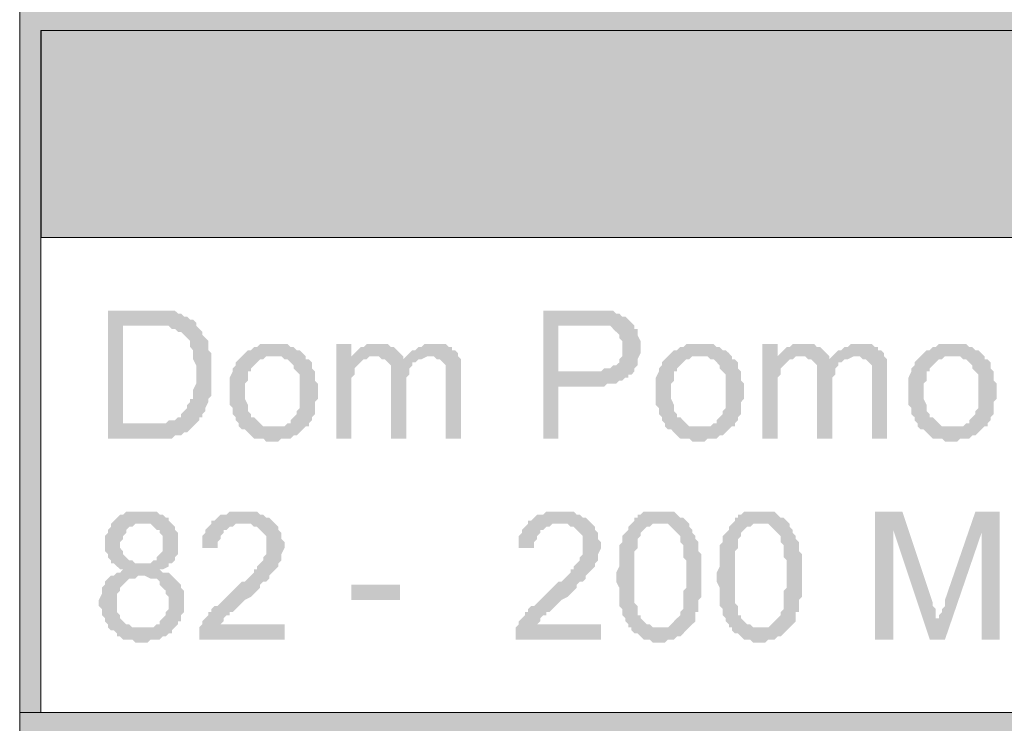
# Model space of a CAD drawing. Header units: millimetres. Extents: x -1147 to 4913, y -2332 to 921.
# Tile 85 of 119: x 4062 to 4130, y -2067 to -2018. Entities that reach past the tile are written whole.
import ezdxf

# ---------------------------------------------------------------- set-up
doc = ezdxf.new("R2010")
doc.units = ezdxf.units.MM
doc.header["$LTSCALE"] = 0.2
doc.layers.add('C00-00-00', color=7, linetype='Continuous')
doc.layers.add('CF7-FB-F5', color=7, linetype='Continuous', true_color=0xf7fbf5)

msp = doc.modelspace()

# ---------------------------------------------------------------- hatches: boundary and pattern name
at = {"layer": 'C00-00-00'}
h = msp.add_hatch(color=256, dxfattribs=at)
h.dxf.hatch_style = 2
h.paths.add_polyline_path([(4061.847, -2017.178), (4061.847, -2018.66), (4876.764, -2018.66)])
h = msp.add_hatch(color=256, dxfattribs=at)
h.dxf.hatch_style = 2
h.paths.add_polyline_path([(4061.847, -2018.66), (4061.847, -2066.073), (4063.328, -2066.073)])
h = msp.add_hatch(color=256, dxfattribs=at)
h.dxf.hatch_style = 2
h.paths.add_polyline_path([(4061.847, -2018.66), (4063.328, -2018.66), (4063.328, -2066.073)])
h = msp.add_hatch(color=256, dxfattribs=at)
h.dxf.hatch_style = 2
h.paths.add_polyline_path([(4063.328, -2018.66), (4063.328, -2033.054), (4261.873, -2033.054)])
h = msp.add_hatch(color=256, dxfattribs=at)
h.dxf.hatch_style = 2
h.paths.add_polyline_path([(4063.328, -2018.66), (4261.873, -2018.66), (4261.873, -2033.054)])
h = msp.add_hatch(color=256, dxfattribs=at)
h.dxf.hatch_style = 2
h.paths.add_polyline_path([(4070.949, -2038.134), (4067.983, -2038.134), (4067.983, -2047.024), (4072.43, -2047.024), (4072.642, -2046.812), (4073.064, -2046.812), (4073.276, -2046.601), (4073.489, -2046.601), (4073.702, -2046.388), (4073.91, -2046.177), (4074.123, -2045.965), (4069.043, -2045.965), (4069.043, -2039.191), (4070.949, -2039.191), (4074.123, -2038.98), (4073.91, -2038.768), (4073.702, -2038.768), (4073.489, -2038.557), (4073.276, -2038.557), (4073.064, -2038.344), (4072.855, -2038.344), (4072.642, -2038.134), (4071.374, -2038.134)])
h = msp.add_hatch(color=256, dxfattribs=at)
h.dxf.hatch_style = 2
h.paths.add_polyline_path([(4101.427, -2038.134), (4098.253, -2038.134), (4098.253, -2047.024), (4099.312, -2047.024), (4099.312, -2043.426), (4102.486, -2043.426), (4102.699, -2043.213), (4103.333, -2043.213), (4103.546, -2043.002), (4103.755, -2043.002), (4103.967, -2042.79), (4104.18, -2042.79), (4104.18, -2042.579), (4104.393, -2042.579), (4099.312, -2042.366), (4099.312, -2039.191), (4104.601, -2039.191), (4104.393, -2038.98), (4104.18, -2038.768), (4103.967, -2038.557), (4103.755, -2038.557), (4103.546, -2038.344), (4103.333, -2038.344), (4103.121, -2038.134), (4101.852, -2038.134)])
h = msp.add_hatch(color=256, dxfattribs=at)
h.dxf.hatch_style = 2
h.paths.add_polyline_path([(4074.123, -2038.98), (4070.949, -2039.191), (4072.217, -2039.191), (4072.43, -2039.404), (4072.642, -2039.404), (4072.855, -2039.615), (4073.064, -2039.615), (4073.276, -2039.827), (4073.489, -2040.038), (4073.702, -2040.249), (4073.702, -2040.673), (4073.91, -2040.885), (4073.91, -2041.519), (4074.123, -2041.943), (4074.123, -2043.213), (4073.91, -2043.637), (4073.91, -2044.271), (4073.702, -2044.271), (4073.702, -2044.483), (4073.489, -2044.694), (4073.489, -2044.907), (4073.276, -2045.118), (4073.064, -2045.33), (4073.064, -2045.541), (4072.855, -2045.541), (4072.642, -2045.754), (4072.217, -2045.754), (4072.008, -2045.965), (4069.043, -2045.965), (4074.123, -2045.965), (4074.336, -2045.754), (4074.336, -2045.541), (4074.548, -2045.541), (4074.548, -2045.33), (4074.757, -2045.118), (4074.757, -2044.907), (4074.97, -2044.483), (4074.97, -2044.271), (4075.182, -2044.06), (4075.182, -2041.096), (4074.97, -2040.885), (4074.97, -2040.249), (4074.757, -2040.038), (4074.548, -2039.827), (4074.548, -2039.615), (4074.336, -2039.404), (4074.123, -2039.191)])
h = msp.add_hatch(color=256, dxfattribs=at)
h.dxf.hatch_style = 2
h.paths.add_polyline_path([(4104.601, -2039.191), (4101.64, -2039.191), (4102.912, -2039.191), (4103.121, -2039.404), (4103.333, -2039.615), (4103.546, -2039.827), (4103.546, -2040.038), (4103.755, -2040.249), (4103.755, -2041.308), (4103.546, -2041.519), (4103.546, -2041.732), (4103.333, -2041.943), (4103.121, -2041.943), (4102.912, -2042.155), (4102.486, -2042.155), (4102.274, -2042.366), (4099.312, -2042.366), (4104.393, -2042.579), (4104.601, -2042.366), (4104.601, -2042.155), (4104.814, -2041.943), (4104.814, -2041.519), (4105.027, -2041.096), (4105.027, -2040.673), (4105.027, -2040.249), (4104.814, -2039.827), (4104.814, -2039.404), (4104.601, -2039.404)])
h = msp.add_hatch(color=256, dxfattribs=at)
h.dxf.hatch_style = 2
h.paths.add_polyline_path([(4079.416, -2040.462), (4078.569, -2040.462), (4078.357, -2040.673), (4078.144, -2040.673), (4077.935, -2040.885), (4077.723, -2040.885), (4077.51, -2041.096), (4077.297, -2041.308), (4080.05, -2041.308), (4080.263, -2041.519), (4080.476, -2041.519), (4080.684, -2041.732), (4080.897, -2041.943), (4080.897, -2042.155), (4081.11, -2042.366), (4081.322, -2042.579), (4081.322, -2043.848), (4081.322, -2044.907), (4081.11, -2045.118), (4081.11, -2045.33), (4080.897, -2045.541), (4080.684, -2045.754), (4080.684, -2045.965), (4080.476, -2045.965), (4080.263, -2046.177), (4079.416, -2046.177), (4077.297, -2046.388), (4077.51, -2046.388), (4077.723, -2046.601), (4077.935, -2046.812), (4078.144, -2047.024), (4078.782, -2047.024), (4078.991, -2047.235), (4079.837, -2047.235), (4080.05, -2047.024), (4080.684, -2047.024), (4080.897, -2046.812), (4081.11, -2046.812), (4081.322, -2046.601), (4081.531, -2046.388), (4081.744, -2046.177), (4081.956, -2046.177), (4081.956, -2045.965), (4082.165, -2045.754), (4082.165, -2045.541), (4082.378, -2045.33), (4082.378, -2044.483), (4082.59, -2044.271), (4082.59, -2043.213), (4082.378, -2043.002), (4082.378, -2042.366), (4082.165, -2042.155), (4082.165, -2041.732), (4081.956, -2041.519), (4081.744, -2041.519), (4081.744, -2041.308), (4081.531, -2041.096), (4081.322, -2040.885), (4081.11, -2040.885), (4080.897, -2040.673), (4080.684, -2040.673), (4080.476, -2040.462), (4079.837, -2040.462)])
h = msp.add_hatch(color=256, dxfattribs=at)
h.dxf.hatch_style = 2
h.paths.add_polyline_path([(4084.918, -2040.462), (4083.858, -2040.462), (4083.858, -2047.024), (4084.918, -2047.024), (4084.918, -2042.79), (4085.131, -2042.579), (4085.131, -2042.155), (4085.343, -2041.943), (4085.552, -2041.732), (4085.765, -2041.519), (4084.918, -2041.519)])
h = msp.add_hatch(color=256, dxfattribs=at)
h.dxf.hatch_style = 2
h.paths.add_polyline_path([(4086.824, -2040.462), (4085.977, -2040.462), (4085.765, -2040.673), (4085.552, -2040.673), (4085.343, -2040.885), (4085.131, -2041.096), (4084.918, -2041.308), (4086.824, -2041.308), (4087.037, -2041.519), (4088.517, -2041.519), (4088.517, -2041.308), (4088.305, -2041.096), (4088.096, -2040.885), (4087.883, -2040.673), (4087.671, -2040.673), (4087.458, -2040.462), (4087.037, -2040.462)])
h = msp.add_hatch(color=256, dxfattribs=at)
h.dxf.hatch_style = 2
h.paths.add_polyline_path([(4090.632, -2040.462), (4089.998, -2040.462), (4089.785, -2040.673), (4089.577, -2040.673), (4089.364, -2040.885), (4089.151, -2040.885), (4088.943, -2041.096), (4088.73, -2041.308), (4090.632, -2041.308), (4090.845, -2041.519), (4091.058, -2041.519), (4091.27, -2041.732), (4091.479, -2041.943), (4091.479, -2047.024), (4092.538, -2047.024), (4092.538, -2042.579), (4092.538, -2041.519), (4092.326, -2041.308), (4092.326, -2041.096), (4092.117, -2040.885), (4091.904, -2040.885), (4091.904, -2040.673), (4091.692, -2040.673), (4091.479, -2040.462), (4090.845, -2040.462)])
h = msp.add_hatch(color=256, dxfattribs=at)
h.dxf.hatch_style = 2
h.paths.add_polyline_path([(4109.048, -2040.462), (4108.201, -2040.462), (4107.992, -2040.673), (4107.78, -2040.673), (4107.567, -2040.885), (4107.354, -2040.885), (4107.146, -2041.096), (4106.933, -2041.308), (4109.686, -2041.308), (4109.894, -2041.519), (4110.107, -2041.519), (4110.32, -2041.732), (4110.528, -2041.943), (4110.528, -2042.155), (4110.741, -2042.366), (4110.954, -2042.579), (4110.954, -2043.848), (4110.954, -2044.907), (4110.741, -2045.118), (4110.741, -2045.33), (4110.528, -2045.541), (4110.32, -2045.754), (4110.32, -2045.965), (4110.107, -2045.965), (4109.894, -2046.177), (4109.048, -2046.177), (4106.933, -2046.388), (4107.146, -2046.388), (4107.354, -2046.601), (4107.567, -2046.812), (4107.78, -2047.024), (4108.414, -2047.024), (4108.626, -2047.235), (4109.473, -2047.235), (4109.686, -2047.024), (4110.32, -2047.024), (4110.528, -2046.812), (4110.741, -2046.812), (4110.954, -2046.601), (4111.167, -2046.388), (4111.375, -2046.177), (4111.588, -2046.177), (4111.588, -2045.965), (4111.801, -2045.754), (4111.801, -2045.541), (4112.013, -2045.33), (4112.013, -2044.483), (4112.222, -2044.271), (4112.222, -2043.213), (4112.013, -2043.002), (4112.013, -2042.366), (4111.801, -2042.155), (4111.801, -2041.732), (4111.588, -2041.519), (4111.375, -2041.519), (4111.375, -2041.308), (4111.167, -2041.096), (4110.954, -2040.885), (4110.741, -2040.885), (4110.528, -2040.673), (4110.32, -2040.673), (4110.107, -2040.462), (4109.473, -2040.462)])
h = msp.add_hatch(color=256, dxfattribs=at)
h.dxf.hatch_style = 2
h.paths.add_polyline_path([(4114.549, -2040.462), (4113.494, -2040.462), (4113.494, -2047.024), (4114.549, -2047.024), (4114.549, -2042.79), (4114.762, -2042.579), (4114.762, -2042.155), (4114.975, -2041.943), (4115.187, -2041.732), (4115.4, -2041.519), (4114.549, -2041.519)])
h = msp.add_hatch(color=256, dxfattribs=at)
h.dxf.hatch_style = 2
h.paths.add_polyline_path([(4116.456, -2040.462), (4115.609, -2040.462), (4115.4, -2040.673), (4115.187, -2040.673), (4114.975, -2040.885), (4114.762, -2041.096), (4114.549, -2041.308), (4116.456, -2041.308), (4116.668, -2041.519), (4118.149, -2041.519), (4118.149, -2041.308), (4117.94, -2041.096), (4117.728, -2040.885), (4117.515, -2040.673), (4117.302, -2040.673), (4117.094, -2040.462), (4116.668, -2040.462)])
h = msp.add_hatch(color=256, dxfattribs=at)
h.dxf.hatch_style = 2
h.paths.add_polyline_path([(4120.268, -2040.462), (4119.634, -2040.462), (4119.421, -2040.673), (4119.208, -2040.673), (4118.996, -2040.885), (4118.787, -2040.885), (4118.574, -2041.096), (4118.362, -2041.308), (4120.268, -2041.308), (4120.481, -2041.519), (4120.689, -2041.519), (4120.902, -2041.732), (4121.115, -2041.943), (4121.115, -2047.024), (4122.17, -2047.024), (4122.17, -2042.579), (4122.17, -2041.519), (4121.961, -2041.308), (4121.961, -2041.096), (4121.749, -2040.885), (4121.536, -2040.885), (4121.536, -2040.673), (4121.323, -2040.673), (4121.115, -2040.462), (4120.481, -2040.462)])
h = msp.add_hatch(color=256, dxfattribs=at)
h.dxf.hatch_style = 2
h.paths.add_polyline_path([(4126.616, -2040.462), (4125.77, -2040.462), (4125.557, -2040.673), (4125.348, -2040.673), (4125.136, -2040.885), (4124.923, -2040.885), (4124.71, -2041.096), (4124.502, -2041.308), (4127.254, -2041.308), (4127.463, -2041.519), (4127.676, -2041.519), (4127.888, -2041.732), (4128.097, -2041.943), (4128.097, -2042.155), (4128.31, -2042.366), (4128.522, -2042.579), (4128.522, -2043.848), (4128.522, -2044.907), (4128.31, -2045.118), (4128.31, -2045.33), (4128.097, -2045.541), (4127.888, -2045.754), (4127.888, -2045.965), (4127.676, -2045.965), (4127.463, -2046.177), (4126.616, -2046.177), (4124.502, -2046.388), (4124.71, -2046.388), (4124.923, -2046.601), (4125.136, -2046.812), (4125.348, -2047.024), (4125.982, -2047.024), (4126.195, -2047.235), (4127.042, -2047.235), (4127.254, -2047.024), (4127.888, -2047.024), (4128.097, -2046.812), (4128.31, -2046.812), (4128.522, -2046.601), (4128.735, -2046.388), (4128.944, -2046.177), (4129.157, -2046.177), (4129.157, -2045.965), (4129.369, -2045.754), (4129.369, -2045.541), (4129.582, -2045.33), (4129.582, -2044.483), (4129.791, -2044.271), (4129.791, -2043.213), (4129.582, -2043.002), (4129.582, -2042.366), (4129.369, -2042.155), (4129.369, -2041.732), (4129.157, -2041.519), (4128.944, -2041.519), (4128.944, -2041.308), (4128.735, -2041.096), (4128.522, -2040.885), (4128.31, -2040.885), (4128.097, -2040.673), (4127.888, -2040.673), (4127.676, -2040.462), (4127.042, -2040.462)])
h = msp.add_hatch(color=256, dxfattribs=at)
h.dxf.hatch_style = 2
h.paths.add_polyline_path([(4077.297, -2041.308), (4077.085, -2041.519), (4076.876, -2041.732), (4076.876, -2041.943), (4076.663, -2042.155), (4076.663, -2042.366), (4076.45, -2042.79), (4076.45, -2043.848), (4076.45, -2044.694), (4076.663, -2044.907), (4076.663, -2045.33), (4076.876, -2045.541), (4076.876, -2045.754), (4077.085, -2045.965), (4077.085, -2046.177), (4077.297, -2046.388), (4079.416, -2046.177), (4078.782, -2046.177), (4078.569, -2045.965), (4078.357, -2045.754), (4078.144, -2045.541), (4077.935, -2045.541), (4077.935, -2045.33), (4077.723, -2045.118), (4077.723, -2044.694), (4077.51, -2044.271), (4077.51, -2043.848), (4077.51, -2043.213), (4077.723, -2043.002), (4077.723, -2042.366), (4077.935, -2042.366), (4077.935, -2042.155), (4078.144, -2041.943), (4078.357, -2041.732), (4078.569, -2041.519), (4078.782, -2041.519), (4078.991, -2041.308), (4079.416, -2041.308)])
h = msp.add_hatch(color=256, dxfattribs=at)
h.dxf.hatch_style = 2
h.paths.add_polyline_path([(4084.918, -2041.308), (4084.918, -2041.519), (4085.977, -2041.519), (4086.186, -2041.308), (4086.611, -2041.308)])
h = msp.add_hatch(color=256, dxfattribs=at)
h.dxf.hatch_style = 2
h.paths.add_polyline_path([(4088.73, -2041.308), (4088.517, -2041.519), (4087.245, -2041.519), (4087.458, -2041.732), (4087.671, -2041.943), (4087.671, -2047.024), (4088.73, -2047.024), (4088.73, -2043.213), (4088.73, -2042.79), (4088.943, -2042.579), (4088.943, -2042.155), (4089.151, -2041.943), (4089.151, -2041.732), (4089.364, -2041.732), (4089.577, -2041.519), (4089.785, -2041.519), (4090.211, -2041.308), (4090.424, -2041.308)])
h = msp.add_hatch(color=256, dxfattribs=at)
h.dxf.hatch_style = 2
h.paths.add_polyline_path([(4106.933, -2041.308), (4106.72, -2041.519), (4106.507, -2041.732), (4106.507, -2041.943), (4106.299, -2042.155), (4106.299, -2042.366), (4106.086, -2042.79), (4106.086, -2043.848), (4106.086, -2044.694), (4106.299, -2044.907), (4106.299, -2045.33), (4106.507, -2045.541), (4106.507, -2045.754), (4106.72, -2045.965), (4106.72, -2046.177), (4106.933, -2046.388), (4109.048, -2046.177), (4108.414, -2046.177), (4108.201, -2045.965), (4107.992, -2045.754), (4107.78, -2045.541), (4107.567, -2045.541), (4107.567, -2045.33), (4107.354, -2045.118), (4107.354, -2044.694), (4107.146, -2044.271), (4107.146, -2043.848), (4107.146, -2043.213), (4107.354, -2043.002), (4107.354, -2042.366), (4107.567, -2042.366), (4107.567, -2042.155), (4107.78, -2041.943), (4107.992, -2041.732), (4108.201, -2041.519), (4108.414, -2041.519), (4108.626, -2041.308), (4109.048, -2041.308)])
h = msp.add_hatch(color=256, dxfattribs=at)
h.dxf.hatch_style = 2
h.paths.add_polyline_path([(4114.549, -2041.308), (4114.549, -2041.519), (4115.609, -2041.519), (4115.821, -2041.308), (4116.247, -2041.308)])
h = msp.add_hatch(color=256, dxfattribs=at)
h.dxf.hatch_style = 2
h.paths.add_polyline_path([(4118.362, -2041.308), (4118.149, -2041.519), (4116.881, -2041.519), (4117.094, -2041.732), (4117.302, -2041.943), (4117.302, -2047.024), (4118.362, -2047.024), (4118.362, -2043.213), (4118.362, -2042.79), (4118.574, -2042.579), (4118.574, -2042.155), (4118.787, -2041.943), (4118.787, -2041.732), (4118.996, -2041.732), (4119.208, -2041.519), (4119.421, -2041.519), (4119.842, -2041.308), (4120.055, -2041.308)])
h = msp.add_hatch(color=256, dxfattribs=at)
h.dxf.hatch_style = 2
h.paths.add_polyline_path([(4124.502, -2041.308), (4124.289, -2041.519), (4124.076, -2041.732), (4124.076, -2041.943), (4123.863, -2042.155), (4123.863, -2042.366), (4123.655, -2042.79), (4123.655, -2043.848), (4123.655, -2044.694), (4123.863, -2044.907), (4123.863, -2045.33), (4124.076, -2045.541), (4124.076, -2045.754), (4124.289, -2045.965), (4124.289, -2046.177), (4124.502, -2046.388), (4126.616, -2046.177), (4125.982, -2046.177), (4125.77, -2045.965), (4125.557, -2045.754), (4125.348, -2045.541), (4125.136, -2045.541), (4125.136, -2045.33), (4124.923, -2045.118), (4124.923, -2044.694), (4124.71, -2044.271), (4124.71, -2043.848), (4124.71, -2043.213), (4124.923, -2043.002), (4124.923, -2042.366), (4125.136, -2042.366), (4125.136, -2042.155), (4125.348, -2041.943), (4125.557, -2041.732), (4125.77, -2041.519), (4125.982, -2041.519), (4126.195, -2041.308), (4126.616, -2041.308)])
h = msp.add_hatch(color=256, dxfattribs=at)
h.dxf.hatch_style = 2
h.paths.add_polyline_path([(4070.315, -2052.104), (4069.255, -2052.104), (4069.043, -2052.315), (4068.834, -2052.315), (4068.621, -2052.527), (4068.409, -2052.738), (4068.196, -2052.95), (4068.196, -2053.161), (4067.983, -2053.374), (4067.983, -2053.585), (4067.775, -2053.797), (4067.775, -2054.855), (4067.983, -2055.066), (4067.983, -2055.279), (4068.196, -2055.489), (4068.196, -2055.702), (4068.409, -2055.702), (4068.621, -2055.913), (4068.834, -2056.125), (4069.043, -2056.125), (4068.834, -2056.336), (4068.621, -2056.336), (4068.409, -2056.549), (4068.196, -2056.549), (4067.983, -2056.76), (4067.775, -2056.972), (4067.775, -2057.183), (4067.562, -2057.396), (4067.562, -2057.818), (4067.349, -2058.241), (4067.349, -2058.664), (4067.562, -2058.877), (4067.562, -2059.3), (4067.775, -2059.511), (4067.775, -2059.724), (4067.983, -2059.935), (4067.983, -2060.147), (4068.196, -2060.358), (4070.315, -2060.147), (4069.681, -2060.147), (4069.468, -2059.935), (4069.255, -2059.935), (4069.043, -2059.724), (4068.834, -2059.511), (4068.834, -2059.3), (4068.621, -2059.088), (4068.621, -2057.818), (4068.834, -2057.606), (4068.834, -2057.396), (4069.043, -2057.183), (4069.255, -2056.972), (4069.468, -2056.76), (4069.889, -2056.76), (4070.102, -2056.549), (4072.43, -2056.549), (4072.217, -2056.336), (4071.796, -2056.336), (4071.583, -2056.125), (4071.796, -2056.125), (4072.217, -2055.913), (4072.217, -2055.702), (4069.889, -2055.702), (4069.681, -2055.489), (4069.468, -2055.489), (4069.255, -2055.279), (4069.043, -2055.066), (4069.043, -2054.855), (4068.834, -2054.642), (4068.834, -2054.219), (4069.043, -2054.008), (4069.043, -2053.797), (4069.255, -2053.585), (4069.255, -2053.374), (4069.468, -2053.161), (4069.681, -2053.161), (4069.889, -2052.95), (4072.43, -2052.95), (4072.217, -2052.738), (4072.217, -2052.527), (4072.008, -2052.527), (4071.796, -2052.315), (4071.583, -2052.315), (4071.374, -2052.104), (4070.736, -2052.104)])
h = msp.add_hatch(color=256, dxfattribs=at)
h.dxf.hatch_style = 2
h.paths.add_polyline_path([(4077.297, -2052.104), (4076.45, -2052.104), (4076.238, -2052.315), (4075.816, -2052.315), (4075.604, -2052.527), (4075.391, -2052.738), (4075.182, -2052.738), (4075.182, -2052.95), (4074.97, -2053.161), (4074.757, -2053.374), (4074.757, -2053.585), (4074.548, -2053.797), (4074.548, -2054.642), (4075.604, -2054.642), (4075.604, -2054.219), (4075.816, -2054.008), (4075.816, -2053.797), (4076.029, -2053.585), (4076.029, -2053.374), (4076.238, -2053.374), (4076.45, -2053.161), (4076.663, -2053.161), (4076.876, -2052.95), (4079.629, -2052.95), (4079.416, -2052.738), (4079.203, -2052.527), (4078.991, -2052.527), (4078.782, -2052.315), (4078.569, -2052.315), (4078.357, -2052.104), (4077.723, -2052.104)])
h = msp.add_hatch(color=256, dxfattribs=at)
h.dxf.hatch_style = 2
h.paths.add_polyline_path([(4099.312, -2052.104), (4098.466, -2052.104), (4098.253, -2052.315), (4097.832, -2052.315), (4097.619, -2052.527), (4097.406, -2052.738), (4097.197, -2052.738), (4097.197, -2052.95), (4096.985, -2053.161), (4096.772, -2053.374), (4096.772, -2053.585), (4096.559, -2053.797), (4096.559, -2054.642), (4097.619, -2054.642), (4097.619, -2054.219), (4097.832, -2054.008), (4097.832, -2053.797), (4098.044, -2053.585), (4098.044, -2053.374), (4098.253, -2053.374), (4098.466, -2053.161), (4098.678, -2053.161), (4098.891, -2052.95), (4101.64, -2052.95), (4101.427, -2052.738), (4101.218, -2052.527), (4101.006, -2052.527), (4100.793, -2052.315), (4100.58, -2052.315), (4100.372, -2052.104), (4099.734, -2052.104)])
h = msp.add_hatch(color=256, dxfattribs=at)
h.dxf.hatch_style = 2
h.paths.add_polyline_path([(4106.299, -2052.104), (4105.239, -2052.104), (4105.027, -2052.315), (4104.814, -2052.315), (4104.814, -2052.527), (4104.601, -2052.527), (4104.601, -2052.738), (4104.393, -2052.95), (4106.933, -2052.95), (4107.146, -2053.161), (4107.354, -2053.374), (4107.567, -2053.585), (4107.78, -2053.797), (4107.78, -2054.219), (4107.992, -2054.432), (4107.992, -2055.279), (4108.201, -2055.489), (4108.201, -2056.549), (4108.201, -2057.396), (4107.992, -2057.606), (4107.992, -2058.877), (4107.78, -2059.088), (4107.78, -2059.3), (4107.567, -2059.511), (4107.354, -2059.724), (4107.146, -2059.935), (4106.933, -2060.147), (4106.299, -2060.147), (4104.393, -2060.358), (4104.601, -2060.57), (4104.814, -2060.57), (4105.027, -2060.782), (4105.239, -2060.994), (4105.661, -2060.994), (4105.873, -2061.205), (4106.72, -2061.205), (4106.933, -2060.994), (4107.354, -2060.994), (4107.567, -2060.782), (4107.78, -2060.782), (4107.992, -2060.57), (4108.201, -2060.358), (4108.414, -2060.147), (4108.626, -2059.935), (4108.839, -2059.724), (4108.839, -2059.088), (4109.048, -2059.088), (4109.048, -2058.241), (4109.26, -2058.03), (4109.26, -2055.066), (4109.048, -2054.855), (4109.048, -2054.219), (4108.839, -2054.008), (4108.839, -2053.797), (4108.626, -2053.585), (4108.626, -2053.374), (4108.414, -2053.161), (4108.414, -2052.95), (4108.201, -2052.738), (4107.992, -2052.527), (4107.78, -2052.527), (4107.567, -2052.315), (4107.354, -2052.104), (4106.507, -2052.104)])
h = msp.add_hatch(color=256, dxfattribs=at)
h.dxf.hatch_style = 2
h.paths.add_polyline_path([(4113.281, -2052.104), (4112.222, -2052.104), (4112.013, -2052.315), (4111.801, -2052.315), (4111.801, -2052.527), (4111.588, -2052.527), (4111.588, -2052.738), (4111.375, -2052.95), (4113.915, -2052.95), (4114.128, -2053.161), (4114.341, -2053.374), (4114.549, -2053.585), (4114.762, -2053.797), (4114.762, -2054.219), (4114.975, -2054.432), (4114.975, -2055.279), (4115.187, -2055.489), (4115.187, -2056.549), (4115.187, -2057.396), (4114.975, -2057.606), (4114.975, -2058.877), (4114.762, -2059.088), (4114.762, -2059.3), (4114.549, -2059.511), (4114.341, -2059.724), (4114.128, -2059.935), (4113.915, -2060.147), (4113.281, -2060.147), (4111.375, -2060.358), (4111.588, -2060.57), (4111.801, -2060.57), (4112.013, -2060.782), (4112.222, -2060.994), (4112.647, -2060.994), (4112.86, -2061.205), (4113.703, -2061.205), (4113.915, -2060.994), (4114.341, -2060.994), (4114.549, -2060.782), (4114.762, -2060.782), (4114.975, -2060.57), (4115.187, -2060.358), (4115.4, -2060.147), (4115.609, -2059.935), (4115.821, -2059.724), (4115.821, -2059.088), (4116.034, -2059.088), (4116.034, -2058.241), (4116.247, -2058.03), (4116.247, -2055.066), (4116.034, -2054.855), (4116.034, -2054.219), (4115.821, -2054.008), (4115.821, -2053.797), (4115.609, -2053.585), (4115.609, -2053.374), (4115.4, -2053.161), (4115.4, -2052.95), (4115.187, -2052.738), (4114.975, -2052.527), (4114.762, -2052.527), (4114.549, -2052.315), (4114.341, -2052.104), (4113.494, -2052.104)])
h = msp.add_hatch(color=256, dxfattribs=at)
h.dxf.hatch_style = 2
h.paths.add_polyline_path([(4123.229, -2052.104), (4121.323, -2052.104), (4121.323, -2060.994), (4122.595, -2060.994), (4122.595, -2053.374)])
h = msp.add_hatch(color=256, dxfattribs=at)
h.dxf.hatch_style = 2
h.paths.add_polyline_path([(4123.229, -2052.104), (4122.595, -2053.374), (4125.136, -2060.994), (4125.77, -2059.724), (4125.77, -2059.511), (4125.557, -2059.511), (4125.557, -2058.877), (4125.348, -2058.664), (4125.348, -2058.454)])
h = msp.add_hatch(color=256, dxfattribs=at)
h.dxf.hatch_style = 2
h.paths.add_polyline_path([(4130.003, -2052.104), (4128.31, -2052.104), (4126.195, -2058.241), (4126.195, -2058.664), (4125.982, -2058.877), (4125.982, -2059.088), (4125.77, -2059.3), (4125.77, -2059.724), (4125.136, -2060.994), (4126.195, -2060.994), (4128.735, -2053.585)])
h = msp.add_hatch(color=256, dxfattribs=at)
h.dxf.hatch_style = 2
h.paths.add_polyline_path([(4130.003, -2052.104), (4128.735, -2053.585), (4128.735, -2060.994), (4130.003, -2060.994)])
h = msp.add_hatch(color=256, dxfattribs=at)
h.dxf.hatch_style = 2
h.paths.add_polyline_path([(4072.43, -2052.95), (4070.315, -2052.95), (4070.949, -2052.95), (4071.161, -2053.161), (4071.374, -2053.374), (4071.583, -2053.374), (4071.583, -2053.585), (4071.796, -2053.797), (4071.796, -2054.432), (4071.796, -2054.855), (4071.583, -2055.066), (4071.374, -2055.279), (4071.374, -2055.489), (4071.161, -2055.489), (4070.949, -2055.702), (4070.315, -2055.702), (4072.43, -2055.702), (4072.642, -2055.489), (4072.642, -2055.279), (4072.855, -2055.066), (4072.855, -2053.585), (4072.642, -2053.374), (4072.642, -2053.161)])
h = msp.add_hatch(color=256, dxfattribs=at)
h.dxf.hatch_style = 2
h.paths.add_polyline_path([(4079.629, -2052.95), (4077.297, -2052.95), (4077.935, -2052.95), (4078.144, -2053.161), (4078.357, -2053.161), (4078.569, -2053.374), (4078.782, -2053.585), (4078.991, -2053.797), (4078.991, -2055.066), (4078.782, -2055.279), (4078.782, -2055.489), (4078.569, -2055.702), (4078.357, -2055.913), (4078.357, -2056.125), (4078.144, -2056.125), (4078.144, -2056.336), (4077.935, -2056.549), (4077.723, -2056.76), (4077.51, -2056.972), (4077.297, -2056.972), (4077.085, -2057.183), (4076.876, -2057.396), (4076.663, -2057.606), (4076.45, -2057.818), (4076.238, -2058.03), (4076.029, -2058.241), (4075.816, -2058.454), (4075.604, -2058.664), (4075.391, -2058.664), (4075.182, -2058.877), (4075.182, -2059.088), (4074.97, -2059.088), (4074.97, -2059.3), (4074.757, -2059.511), (4074.548, -2059.724), (4074.548, -2059.935), (4074.336, -2060.147), (4074.336, -2060.994), (4080.263, -2060.994), (4080.263, -2059.935), (4075.816, -2059.935), (4076.029, -2059.724), (4076.029, -2059.511), (4076.238, -2059.3), (4076.45, -2059.3), (4076.45, -2059.088), (4076.663, -2059.088), (4076.876, -2058.877), (4077.085, -2058.664), (4077.297, -2058.454), (4077.51, -2058.241), (4077.935, -2058.03), (4078.144, -2057.818), (4078.357, -2057.606), (4078.569, -2057.396), (4078.569, -2057.183), (4078.782, -2056.972), (4078.991, -2056.972), (4079.203, -2056.76), (4079.203, -2056.549), (4079.416, -2056.336), (4079.629, -2056.125), (4079.837, -2055.913), (4079.837, -2055.702), (4080.05, -2055.489), (4080.05, -2055.066), (4080.263, -2054.642), (4080.263, -2054.432), (4080.263, -2054.219), (4080.05, -2054.008), (4080.05, -2053.585), (4079.837, -2053.374), (4079.837, -2053.161)])
h = msp.add_hatch(color=256, dxfattribs=at)
h.dxf.hatch_style = 2
h.paths.add_polyline_path([(4101.64, -2052.95), (4099.312, -2052.95), (4099.946, -2052.95), (4100.159, -2053.161), (4100.372, -2053.161), (4100.58, -2053.374), (4100.793, -2053.585), (4101.006, -2053.797), (4101.006, -2055.066), (4100.793, -2055.279), (4100.793, -2055.489), (4100.58, -2055.702), (4100.372, -2055.913), (4100.372, -2056.125), (4100.159, -2056.125), (4100.159, -2056.336), (4099.946, -2056.549), (4099.734, -2056.76), (4099.525, -2056.972), (4099.312, -2056.972), (4099.1, -2057.183), (4098.891, -2057.396), (4098.678, -2057.606), (4098.466, -2057.818), (4098.253, -2058.03), (4098.044, -2058.241), (4097.832, -2058.454), (4097.619, -2058.664), (4097.406, -2058.664), (4097.197, -2058.877), (4097.197, -2059.088), (4096.985, -2059.088), (4096.985, -2059.3), (4096.772, -2059.511), (4096.559, -2059.724), (4096.559, -2059.935), (4096.347, -2060.147), (4096.347, -2060.994), (4102.274, -2060.994), (4102.274, -2059.935), (4097.832, -2059.935), (4098.044, -2059.724), (4098.044, -2059.511), (4098.253, -2059.3), (4098.466, -2059.3), (4098.466, -2059.088), (4098.678, -2059.088), (4098.891, -2058.877), (4099.1, -2058.664), (4099.312, -2058.454), (4099.525, -2058.241), (4099.946, -2058.03), (4100.159, -2057.818), (4100.372, -2057.606), (4100.58, -2057.396), (4100.58, -2057.183), (4100.793, -2056.972), (4101.006, -2056.972), (4101.218, -2056.76), (4101.218, -2056.549), (4101.427, -2056.336), (4101.64, -2056.125), (4101.852, -2055.913), (4101.852, -2055.702), (4102.065, -2055.489), (4102.065, -2055.066), (4102.274, -2054.642), (4102.274, -2054.432), (4102.274, -2054.219), (4102.065, -2054.008), (4102.065, -2053.585), (4101.852, -2053.374), (4101.852, -2053.161)])
h = msp.add_hatch(color=256, dxfattribs=at)
h.dxf.hatch_style = 2
h.paths.add_polyline_path([(4104.393, -2052.95), (4104.18, -2053.161), (4104.18, -2053.374), (4103.967, -2053.585), (4103.755, -2053.797), (4103.755, -2054.008), (4103.755, -2054.219), (4103.546, -2054.432), (4103.546, -2055.913), (4103.333, -2056.336), (4103.333, -2056.972), (4103.546, -2057.396), (4103.546, -2058.664), (4103.755, -2058.877), (4103.755, -2059.3), (4103.967, -2059.511), (4103.967, -2059.724), (4104.18, -2059.935), (4104.18, -2060.147), (4104.393, -2060.147), (4104.393, -2060.358), (4106.299, -2060.147), (4105.873, -2060.147), (4105.661, -2059.935), (4105.448, -2059.935), (4105.239, -2059.724), (4105.027, -2059.511), (4105.027, -2059.3), (4104.814, -2059.3), (4104.814, -2058.664), (4104.601, -2058.454), (4104.601, -2054.855), (4104.814, -2054.642), (4104.814, -2054.008), (4105.027, -2053.797), (4105.027, -2053.585), (4105.239, -2053.374), (4105.448, -2053.161), (4105.661, -2053.161), (4105.873, -2052.95), (4106.299, -2052.95)])
h = msp.add_hatch(color=256, dxfattribs=at)
h.dxf.hatch_style = 2
h.paths.add_polyline_path([(4111.375, -2052.95), (4111.167, -2053.161), (4111.167, -2053.374), (4110.954, -2053.585), (4110.741, -2053.797), (4110.741, -2054.008), (4110.741, -2054.219), (4110.528, -2054.432), (4110.528, -2055.913), (4110.32, -2056.336), (4110.32, -2056.972), (4110.528, -2057.396), (4110.528, -2058.664), (4110.741, -2058.877), (4110.741, -2059.3), (4110.954, -2059.511), (4110.954, -2059.724), (4111.167, -2059.935), (4111.167, -2060.147), (4111.375, -2060.147), (4111.375, -2060.358), (4113.281, -2060.147), (4112.86, -2060.147), (4112.647, -2059.935), (4112.435, -2059.935), (4112.222, -2059.724), (4112.013, -2059.511), (4112.013, -2059.3), (4111.801, -2059.3), (4111.801, -2058.664), (4111.588, -2058.454), (4111.588, -2054.855), (4111.801, -2054.642), (4111.801, -2054.008), (4112.013, -2053.797), (4112.013, -2053.585), (4112.222, -2053.374), (4112.435, -2053.161), (4112.647, -2053.161), (4112.86, -2052.95), (4113.281, -2052.95)])
h = msp.add_hatch(color=256, dxfattribs=at)
h.dxf.hatch_style = 2
h.paths.add_polyline_path([(4072.43, -2056.549), (4070.315, -2056.549), (4070.527, -2056.549), (4070.949, -2056.76), (4071.374, -2056.76), (4071.583, -2056.972), (4071.583, -2057.183), (4071.796, -2057.396), (4072.008, -2057.606), (4072.008, -2057.818), (4072.217, -2058.03), (4072.217, -2058.877), (4072.008, -2059.088), (4072.008, -2059.3), (4071.796, -2059.511), (4071.583, -2059.724), (4071.583, -2059.935), (4071.374, -2059.935), (4071.161, -2060.147), (4070.315, -2060.147), (4068.196, -2060.358), (4068.409, -2060.358), (4068.621, -2060.57), (4068.621, -2060.782), (4068.834, -2060.782), (4069.043, -2060.994), (4069.681, -2060.994), (4069.889, -2061.205), (4070.736, -2061.205), (4070.949, -2060.994), (4071.583, -2060.994), (4071.796, -2060.782), (4072.008, -2060.782), (4072.217, -2060.57), (4072.43, -2060.57), (4072.43, -2060.358), (4072.642, -2060.147), (4072.855, -2059.935), (4072.855, -2059.724), (4073.064, -2059.724), (4073.064, -2059.3), (4073.276, -2059.088), (4073.276, -2058.454), (4073.276, -2057.606), (4073.064, -2057.396), (4073.064, -2057.183), (4072.855, -2056.972), (4072.642, -2056.76)])
h = msp.add_hatch(color=256, dxfattribs=at)
h.dxf.hatch_style = 2
h.paths.add_polyline_path([(4088.305, -2058.241), (4088.305, -2057.183), (4084.919, -2057.183), (4084.919, -2058.241)])
h = msp.add_hatch(color=256, dxfattribs=at)
h.dxf.hatch_style = 2
h.paths.add_polyline_path([(4061.847, -2066.073), (4061.847, -2067.555), (4876.764, -2067.555)])
h = msp.add_hatch(color=256, dxfattribs=at)
h.dxf.hatch_style = 2
h.paths.add_polyline_path([(4061.847, -2066.073), (4876.764, -2066.073), (4876.764, -2067.555)])
at = {"layer": 'CF7-FB-F5'}
h = msp.add_hatch(color=256, dxfattribs=at)
h.dxf.hatch_style = 2
h.paths.add_polyline_path([(4069.889, -2029.667), (4069.889, -2020.565), (4068.196, -2020.565), (4068.196, -2029.667)])
h = msp.add_hatch(color=256, dxfattribs=at)
h.dxf.hatch_style = 2
h.paths.add_polyline_path([(4074.123, -2020.565), (4072.642, -2020.565), (4072.642, -2029.667), (4074.123, -2029.667), (4074.123, -2022.47)])
h = msp.add_hatch(color=256, dxfattribs=at)
h.dxf.hatch_style = 2
h.paths.add_polyline_path([(4074.123, -2020.565), (4074.123, -2022.47), (4080.263, -2029.667), (4080.263, -2027.762)])
h = msp.add_hatch(color=256, dxfattribs=at)
h.dxf.hatch_style = 2
h.paths.add_polyline_path([(4081.744, -2020.565), (4080.263, -2020.565), (4080.263, -2029.667), (4081.744, -2029.667)])
h = msp.add_hatch(color=256, dxfattribs=at)
h.dxf.hatch_style = 2
h.paths.add_polyline_path([(4084.918, -2020.565), (4083.224, -2020.565), (4086.399, -2029.667), (4087.245, -2028.396), (4087.245, -2028.185), (4087.037, -2027.973), (4087.037, -2027.55), (4086.824, -2027.338), (4086.824, -2026.702), (4086.611, -2026.492)])
h = msp.add_hatch(color=256, dxfattribs=at)
h.dxf.hatch_style = 2
h.paths.add_polyline_path([(4091.692, -2020.565), (4089.998, -2020.565), (4087.671, -2026.702), (4087.671, -2027.126), (4087.458, -2027.338), (4087.458, -2027.55), (4087.245, -2027.973), (4087.245, -2028.396), (4086.399, -2029.667), (4088.096, -2029.667), (4090.424, -2022.681), (4090.632, -2022.47), (4090.632, -2022.047), (4090.845, -2021.623)])
h = msp.add_hatch(color=256, dxfattribs=at)
h.dxf.hatch_style = 2
h.paths.add_polyline_path([(4091.692, -2020.565), (4090.845, -2021.623), (4090.845, -2021.835), (4091.058, -2022.047), (4091.058, -2022.47), (4091.27, -2022.681), (4093.598, -2029.667), (4094.445, -2028.396), (4094.232, -2028.185), (4094.232, -2027.338), (4094.019, -2027.126), (4094.019, -2026.702), (4093.806, -2026.492), (4093.806, -2025.857), (4093.598, -2025.645), (4093.598, -2025.434), (4093.385, -2025.221)])
h = msp.add_hatch(color=256, dxfattribs=at)
h.dxf.hatch_style = 2
h.paths.add_polyline_path([(4098.253, -2020.565), (4096.772, -2020.565), (4094.866, -2026.492), (4094.866, -2026.915), (4094.653, -2027.126), (4094.653, -2027.762), (4094.445, -2027.973), (4094.445, -2028.396), (4093.598, -2029.667), (4095.079, -2029.667)])
h = msp.add_hatch(color=256, dxfattribs=at)
h.dxf.hatch_style = 2
h.paths.add_polyline_path([(4108.201, -2020.565), (4099.734, -2020.565), (4099.734, -2029.667), (4108.626, -2029.667), (4108.626, -2028.609), (4101.427, -2028.609), (4101.427, -2025.434), (4107.78, -2025.434), (4107.78, -2024.374), (4101.427, -2024.374), (4101.427, -2021.623), (4108.201, -2021.623)])
h = msp.add_hatch(color=256, dxfattribs=at)
h.dxf.hatch_style = 2
h.paths.add_polyline_path([(4114.762, -2020.353), (4114.549, -2020.353), (4114.128, -2020.565), (4113.281, -2020.565), (4112.86, -2020.776), (4112.222, -2020.776), (4112.013, -2020.989), (4111.801, -2021.199), (4111.588, -2021.199), (4111.375, -2021.412), (4111.167, -2021.623), (4110.954, -2021.835), (4110.954, -2022.047), (4110.741, -2022.259), (4110.741, -2022.47), (4110.528, -2022.681), (4110.528, -2023.104), (4110.741, -2023.317), (4110.741, -2023.528), (4110.954, -2023.74), (4110.954, -2023.951), (4111.167, -2024.163), (4111.375, -2024.374), (4111.801, -2024.587), (4112.013, -2024.798), (4112.222, -2024.798), (4112.222, -2025.011), (4112.86, -2025.011), (4113.069, -2025.221), (4113.703, -2025.221), (4114.128, -2025.434), (4114.762, -2025.434), (4115.187, -2025.645), (4116.034, -2025.645), (4116.247, -2025.857), (4116.668, -2025.857), (4116.881, -2026.068), (4117.302, -2026.068), (4117.515, -2026.279), (4117.728, -2026.492), (4117.94, -2026.702), (4117.94, -2027.55), (4117.728, -2027.762), (4117.728, -2027.973), (4117.515, -2028.185), (4117.302, -2028.185), (4116.881, -2028.396), (4116.668, -2028.396), (4116.456, -2028.609), (4111.167, -2028.609), (4111.375, -2028.82), (4111.588, -2029.032), (4112.013, -2029.243), (4112.222, -2029.243), (4112.435, -2029.456), (4112.86, -2029.456), (4113.069, -2029.667), (4116.881, -2029.667), (4117.094, -2029.456), (4117.515, -2029.456), (4117.728, -2029.243), (4118.149, -2029.032), (4118.362, -2029.032), (4118.574, -2028.82), (4118.787, -2028.609), (4118.996, -2028.396), (4118.996, -2028.185), (4119.208, -2027.973), (4119.421, -2027.762), (4119.421, -2026.492), (4119.208, -2026.279), (4119.208, -2026.068), (4118.996, -2025.857), (4118.787, -2025.645), (4118.574, -2025.434), (4118.362, -2025.221), (4118.149, -2025.221), (4117.728, -2025.011), (4117.515, -2024.798), (4117.094, -2024.798), (4116.668, -2024.587), (4116.034, -2024.587), (4115.821, -2024.374), (4114.975, -2024.374), (4114.549, -2024.163), (4113.703, -2024.163), (4113.494, -2023.951), (4113.069, -2023.951), (4112.86, -2023.74), (4112.647, -2023.74), (4112.435, -2023.528), (4112.222, -2023.317), (4112.222, -2023.104), (4112.013, -2022.893), (4112.222, -2022.681), (4112.222, -2022.259), (4112.435, -2022.047), (4112.86, -2021.835), (4113.069, -2021.623), (4114.128, -2021.623), (4114.341, -2021.412), (4118.362, -2021.412), (4118.149, -2021.412), (4117.94, -2021.199), (4117.728, -2020.989), (4117.302, -2020.989), (4117.094, -2020.776), (4116.668, -2020.776), (4116.456, -2020.565), (4115.4, -2020.565), (4115.187, -2020.353)])
h = msp.add_hatch(color=256, dxfattribs=at)
h.dxf.hatch_style = 2
h.paths.add_polyline_path([(4130.003, -2020.565), (4120.689, -2020.565), (4120.689, -2021.623), (4124.502, -2021.623), (4124.502, -2029.667), (4126.195, -2029.667), (4126.195, -2021.623), (4130.003, -2021.623)])
h = msp.add_hatch(color=256, dxfattribs=at)
h.dxf.hatch_style = 2
h.paths.add_polyline_path([(4118.362, -2021.412), (4114.762, -2021.412), (4115.187, -2021.412), (4115.4, -2021.623), (4116.456, -2021.623), (4116.668, -2021.835), (4116.881, -2021.835), (4117.094, -2022.047), (4117.302, -2022.259), (4117.302, -2022.47), (4117.515, -2022.681), (4117.515, -2022.893), (4117.728, -2023.317), (4119.208, -2023.104), (4119.208, -2022.893), (4118.996, -2022.681), (4118.996, -2022.47), (4118.787, -2022.259), (4118.787, -2021.835), (4118.574, -2021.623)])
h = msp.add_hatch(color=256, dxfattribs=at)
h.dxf.hatch_style = 2
h.paths.add_polyline_path([(4111.588, -2026.702), (4110.107, -2026.702), (4110.107, -2026.915), (4110.32, -2027.126), (4110.32, -2027.762), (4110.528, -2027.973), (4110.741, -2028.185), (4110.741, -2028.396), (4110.954, -2028.609), (4115.187, -2028.609), (4113.494, -2028.609), (4113.281, -2028.396), (4113.069, -2028.396), (4112.86, -2028.185), (4112.435, -2027.973), (4112.222, -2027.973), (4112.222, -2027.762), (4112.013, -2027.55), (4111.801, -2027.338), (4111.801, -2027.126), (4111.588, -2026.915)])

# ---------------------------------------------------------------- linework, layer by layer
at = {"layer": 'C00-00-00', "lineweight": 0}
for points in [[(4876.764, -2066.073), (4876.764, -2017.178), (4061.847, -2017.178), (4061.847, -2066.073)], [(4875.282, -2066.073), (4875.282, -2018.66), (4063.328, -2018.66), (4063.328, -2066.073)], [(4261.873, -2033.054), (4261.873, -2018.661), (4063.33, -2018.661), (4063.33, -2033.054)], [(4876.764, -2181.432), (4876.764, -2066.073), (4061.847, -2066.073), (4061.847, -2181.432)]]:
    msp.add_lwpolyline(points, close=True, dxfattribs=at)

doc.saveas('drawing.dxf')
